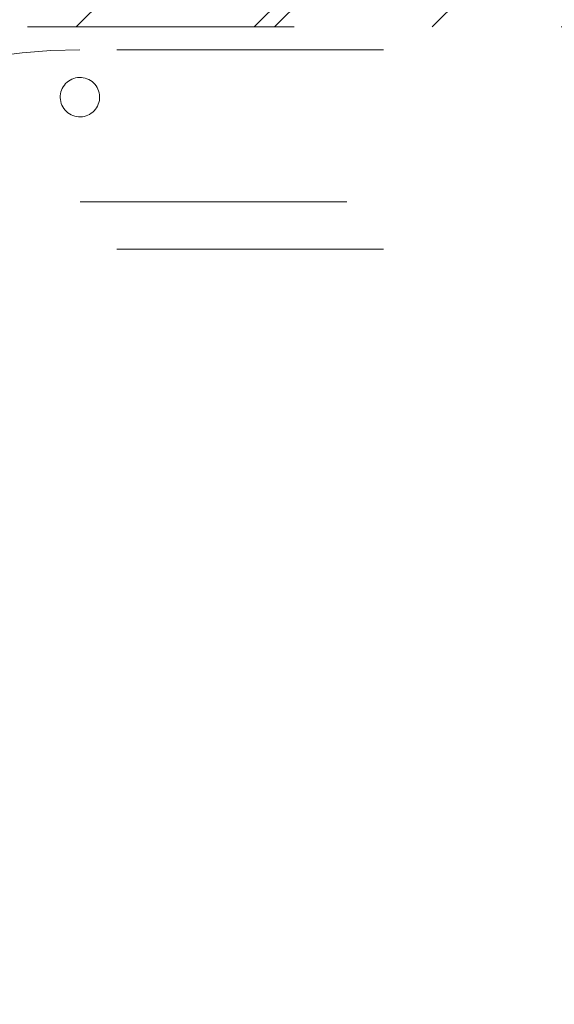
# Model space of a CAD drawing. Header units: inches. Extents: x -522 to -243, y -71 to 49.
# Tile 12 of 54: x -302.06 to -299.39, y -7.57 to -2.65. Entities that reach past the tile are written whole.
import ezdxf

# ---------------------------------------------------------------- set-up
doc = ezdxf.new("R2010")
doc.units = ezdxf.units.IN
doc.header["$LTSCALE"] = 32
doc.header["$MEASUREMENT"] = 0
doc.linetypes.add('Dash Style-1', pattern=[0.083328, 0.041656, -0.041672])
for name, color, linetype, lineweight in [('DashLine', 7, 'Dash Style-1', 13), ('DashLineFill', 7, 'Dash Style-1', 13), ('Drawing', 7, 'Continuous', 18), ('None', 7, 'Continuous', 18), ('SolidLine', 7, 'Continuous', 15)]:
    doc.layers.add(name, color=color, linetype=linetype, lineweight=lineweight)

# ---------------------------------------------------------------- blocks, each defined once
blk = doc.blocks.new('1BRPT5-RightBeam (2D)')
at = {"layer": 'DashLineFill', "linetype": 'Continuous', "lineweight": 13}
h = blk.add_hatch(dxfattribs=at)
h.set_pattern_fill('Steel', color=253, style=0, pattern_type=2)
h.set_pattern_definition([(45, (0, 0), (-1.61302, 1.9357), []), (45, (-1.0608, 1.0608), (-0.472346, 0.416761), [])])
h.paths.add_polyline_path([(-1.8504, 0.5), (20.4724, 0.5), (20.4724, -0.5), (-1.8504, -0.5)])
at = {"layer": 'DashLineFill', "flags": 128}
blk.add_lwpolyline([(-1.8504, 0.5), (20.4724, 0.5), (20.4724, -0.5), (-1.8504, -0.5)], close=True, dxfattribs=at)
blk = doc.blocks.new('1BRPXC_Power_Pantry_42x12 (2D)')
at = {"layer": 'DashLine'}
for p, q in [((-7.5, 18.0906), (-7.5, -18.0906)), ((-6.742, -18.09), (-6.742, 18.09)), ((-6.5058, 18.0906), (-6.5058, -18.1115))]:
    blk.add_line(p, q, dxfattribs=at)
at = {"layer": 'DashLine', "flags": 128}
blk.add_lwpolyline([(-7.2804, -18.1876), (-7.2899, -18.1855), (-7.2991, -18.1824), (-7.3079, -18.1785), (-7.3163, -18.1738), (-7.3242, -18.1682), (-7.3315, -18.1619), (-7.3382, -18.155), (-7.3442, -18.1474), (-7.3493, -18.1392), (-7.3537, -18.1306), (-7.3572, -18.1216), (-7.3598, -18.1123), (-7.3614, -18.1028), (-7.3622, -18.0931), (-7.3619, -18.0835), (-7.3608, -18.0739), (-7.3587, -18.0645), (-7.3557, -18.0553), (-7.3518, -18.0464), (-7.347, -18.038), (-7.3415, -18.0301), (-7.3352, -18.0228), (-7.3282, -18.0161), (-7.3206, -18.0102), (-7.3124, -18.005), (-7.3038, -18.0006), (-7.2948, -17.9971), (-7.2855, -17.9946), (-7.276, -17.9929), (-7.2664, -17.9922), (-7.2567, -17.9924), (-7.2471, -17.9935), (-7.2377, -17.9956), (-7.2285, -17.9987), (-7.2197, -18.0026), (-7.2113, -18.0073), (-7.2034, -18.0129), (-7.196, -18.0192), (-7.1894, -18.0261), (-7.1834, -18.0337), (-7.1782, -18.0419), (-7.1739, -18.0505), (-7.1704, -18.0595), (-7.1678, -18.0688), (-7.1661, -18.0783), (-7.1654, -18.088), (-7.1656, -18.0976), (-7.1668, -18.1072), (-7.1689, -18.1166), (-7.1719, -18.1258), (-7.1758, -18.1347), (-7.1805, -18.1431), (-7.1861, -18.151), (-7.1924, -18.1583), (-7.1994, -18.165), (-7.207, -18.1709), (-7.2151, -18.1761), (-7.2237, -18.1805), (-7.2328, -18.184), (-7.2421, -18.1865), (-7.2516, -18.1882), (-7.2612, -18.1889), (-7.2709, -18.1887)], close=True, dxfattribs=at)
for points in [[(-7.5, -18.0906, 0.414214), (-4.5866, -21.0039), (-3.2087, -21.0039), (-3.2087, -20.2896), (3.2087, -20.2896), (3.2087, -21.0039), (4.5866, -21.0039, 0.414214), (7.5, -18.0906)], [(-3.2087, -20.5315), (-4.5173, -20.5315, -0.389861), (-6.742, -18.09)], [(-3.2087, -20.2953), (-4.5063, -20.2953, -0.388642), (-6.5058, -18.0906)]]:
    blk.add_lwpolyline(points, format="xyb", dxfattribs=at)
blk = doc.blocks.new('Group-41')
at = {"layer": 'SolidLine', "color": 7}
blk.add_blockref('1BRPXC_Power_Pantry_42x12 (2D)', (9.2126, -34.1142), dxfattribs=at)
at = {"layer": 'SolidLine', "color": 7, "rotation": 90}
blk.add_blockref('1BRPT5-RightBeam (2D)', (1.0984, -57.5984), dxfattribs=at)
blk = doc.blocks.new('SL Huddle Table (2D)')
at = {"layer": 'None'}
blk.add_blockref('Group-41', (0, 0), dxfattribs=at)
at = {"layer": 'Drawing', "color": 0, "flags": 1}
for tag in ['Tag', 'Catalog', 'Option1', 'Option2', 'Option3', 'Option4', 'Option5', 'Option6', 'Option7', 'Option8', 'Option9', 'Option10', 'Option11', 'Option12', 'Custom', 'FinishGroup', 'Discount', 'Item2', 'Item3', 'Item6', 'Item8', 'Item9', 'Item10', 'Item12', 'Item13', 'Item16', 'Item18', 'Item19', 'Item20', 'Item21', 'Item22', 'Item23', 'Item24', 'Item25', 'Item1', 'Item4', 'Item5', 'Item7', 'Item11', 'Item14', 'Item15', 'Item17']:
    blk.add_attdef(tag, (34.3176, -16.332), '', height=0.00709, dxfattribs=at)

msp = doc.modelspace()

# ---------------------------------------------------------------- block references
at = {"layer": 'Drawing', "rotation": 270}
msp.add_blockref('SL Huddle Table (2D)', (-249.5512, -1.093), dxfattribs=at)

doc.saveas('drawing.dxf')
